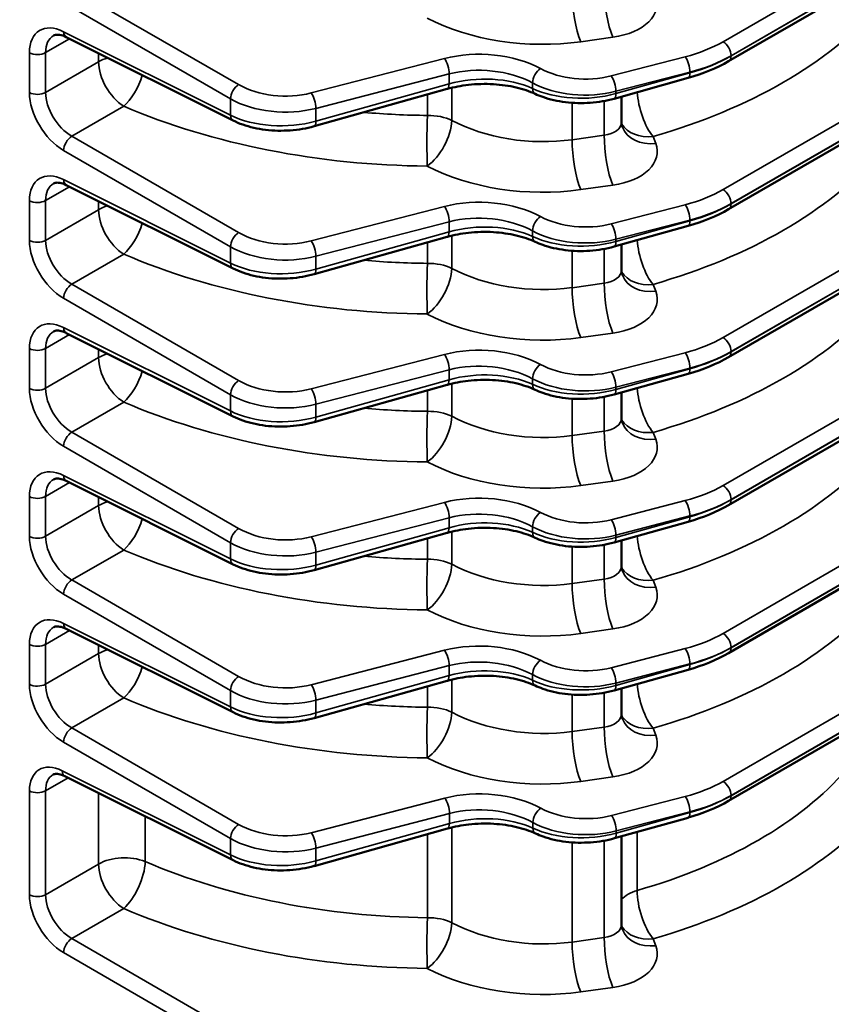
# Model space of a CAD drawing. Header units: inches. Extents: x 1 to 237, y 4 to 150.
# Tile 110 of 148: x 181.66 to 185.86, y 115.29 to 120.39. Entities that reach past the tile are written whole.
import ezdxf

# ---------------------------------------------------------------- set-up
doc = ezdxf.new("R2010")
doc.units = ezdxf.units.IN
doc.header["$LTSCALE"] = 7
doc.header["$MEASUREMENT"] = 0
doc.layers.add('Visible (ANSI)', color=7, linetype='Continuous', lineweight=50)
doc.layers.add('Visible Narrow (ANSI)', color=7, linetype='Continuous', lineweight=35)

msp = doc.modelspace()

# ---------------------------------------------------------------- linework, layer by layer
at = {"layer": 'Visible (ANSI)'}
for p, q in [((185.3312, 120.1737), (186.5343, 120.8683)), ((182.7663, 119.8669), (181.9023, 120.2985)), ((183.9606, 120.2059), (183.9606, 120.2059)), ((184.3114, 120.1578), (184.3114, 120.1578)), ((185.121, 120.0873), (184.738, 119.9801)), ((185.3312, 119.4082), (186.5343, 120.1029)), ((183.8748, 120.0304), (183.1849, 119.8373)), ((184.7764, 119.9908), (184.7764, 119.8593)), ((182.7663, 119.1015), (181.9023, 119.533)), ((183.9606, 119.4404), (183.9606, 119.4404)), ((184.3114, 119.3923), (184.3114, 119.3923)), ((185.121, 119.3219), (184.738, 119.2146)), ((185.3312, 118.6428), (186.5343, 119.3374)), ((183.8748, 119.265), (183.1849, 119.0718)), ((184.7764, 119.2254), (184.7764, 119.0939)), ((184.8787, 119.141), (184.8788, 119.141)), ((182.7663, 118.336), (181.9023, 118.7675)), ((183.9606, 118.675), (183.9606, 118.675)), ((184.3114, 118.6268), (184.3114, 118.6268)), ((185.121, 118.5564), (184.738, 118.4492)), ((185.3312, 117.8773), (186.5343, 118.5719)), ((183.8748, 118.4995), (183.1849, 118.3063)), ((184.7764, 118.4599), (184.7764, 118.3284)), ((182.7663, 117.5705), (181.9023, 118.0021)), ((183.9608, 117.9095), (183.9608, 117.9095)), ((184.3116, 117.8613), (184.3116, 117.8613)), ((185.121, 117.7909), (184.738, 117.6837)), ((185.3312, 117.1118), (186.5343, 117.8065)), ((183.8748, 117.734), (183.1849, 117.5409)), ((184.7764, 117.6945), (184.7764, 117.5629)), ((182.7663, 116.8051), (181.9023, 117.2366)), ((183.9606, 117.144), (183.9606, 117.144)), ((184.3114, 117.0959), (184.3114, 117.0959)), ((185.121, 117.0255), (184.738, 116.9182)), ((185.3312, 116.3464), (186.5343, 117.041)), ((183.8748, 116.9686), (183.1849, 116.7754)), ((184.7764, 116.929), (184.7764, 116.7975)), ((182.7663, 116.0396), (181.8952, 116.4747)), ((185.121, 116.26), (184.7399, 116.1533)), ((183.8766, 116.2036), (183.1849, 116.0099)), ((184.7764, 116.1635), (184.7764, 115.7082))]:
    msp.add_line(p, q, dxfattribs=at)
msp.add_arc((184.5688, 119.8743), 0.19, 309.4762, 309.4796, dxfattribs=at)
for centre, major_axis, ratio, start_param, end_param in [((185.1049, 120.1451), (0.0162, -0.0578), 0.338147, 0, 0.005752), ((183.8586, 120.0882), (0.0162, -0.0578), 0.338147, 0, 0.005754), ((184.9585, 119.9012), (-0.1774, -0.068), 0.778131, 6.282984, 6.283185), ((185.1049, 119.3797), (0.0162, -0.0578), 0.338147, 0, 0.005755), ((183.8586, 119.3227), (0.0162, -0.0578), 0.338147, 0, 0.005757), ((184.9585, 119.1357), (-0.1774, -0.068), 0.778131, 6.282988, 6.283185), ((185.1049, 118.6142), (0.0162, -0.0578), 0.338147, 0, 0.005758), ((183.8586, 118.5573), (0.0162, -0.0578), 0.338147, 0, 0.00576), ((184.9585, 118.3702), (-0.1774, -0.068), 0.778131, 6.282993, 6.283185), ((185.1049, 117.8487), (0.0162, -0.0578), 0.338147, 0, 0.005762), ((183.8586, 117.7918), (0.0162, -0.0578), 0.338147, 0, 0.005765), ((184.9585, 117.6048), (-0.1774, -0.068), 0.778131, 6.282999, 6.283185), ((185.1049, 117.0833), (0.0162, -0.0578), 0.338147, 0, 0.005768), ((183.8586, 117.0263), (0.0162, -0.0578), 0.338147, 0, 0.00577), ((184.9585, 116.8393), (-0.1774, -0.068), 0.778131, 6.283006, 6.283185), ((185.1049, 116.3178), (0.0162, -0.0578), 0.338147, 0, 0.005774), ((183.8604, 116.2614), (0.0162, -0.0578), 0.338147, 0, 0.005776), ((184.9585, 115.7501), (-0.1774, -0.068), 0.778131, 6.283019, 6.283185), ((181.2559, 112.2674), (1.6779, -2.9062), 0.57735, 6.25849, 9.449473)]:
    msp.add_ellipse(centre, major_axis=major_axis, ratio=ratio, start_param=start_param, end_param=end_param, dxfattribs=at)
for points, knots in [([(181.9017, 120.2988), (181.8892, 120.3049), (181.8773, 120.3087), (181.8583, 120.3119), (181.851, 120.3115), (181.8419, 120.3095), (181.8388, 120.3083), (181.836, 120.3066)], [0.0029377, 0.0029377, 0.0029377, 0.0029377, 0.1501321, 0.1501321, 0.2929199, 0.2929199, 0.3923362, 0.3923362, 0.3923362, 0.3923362]), ([(184.3295, 120.005), (184.3008, 120.0183), (184.2673, 120.0297), (184.1945, 120.0468), (184.1543, 120.0527), (184.0708, 120.0576), (184.0265, 120.0564), (183.9465, 120.0473), (183.9097, 120.0402), (183.8757, 120.0308)], [0, 0, 0, 0, 0.303986, 0.303986, 0.618322, 0.618322, 0.94778, 0.94778, 1.236731, 1.236731, 1.236731, 1.236731]), ([(184.7381, 119.9802), (184.6992, 119.9693), (184.657, 119.9622), (184.5722, 119.956), (184.5285, 119.9569), (184.4456, 119.967), (184.4054, 119.9762), (184.3554, 119.9937), (184.3422, 119.9991), (184.3295, 120.005)], [0, 0, 0, 0, 0.323485, 0.323485, 0.648899, 0.648899, 0.97247, 0.97247, 1.095002, 1.095002, 1.095002, 1.095002]), ([(183.185, 119.8374), (183.1461, 119.8265), (183.104, 119.8194), (183.0193, 119.8132), (182.9757, 119.8141), (182.8926, 119.8241), (182.8523, 119.8333), (182.7985, 119.8522), (182.7818, 119.8592), (182.7661, 119.8671)], [0, 0, 0, 0, 0.322848, 0.322848, 0.648074, 0.648074, 0.972643, 0.972643, 1.12824, 1.12824, 1.12824, 1.12824]), ([(181.9017, 119.5333), (181.8894, 119.5394), (181.8777, 119.5431), (181.8585, 119.5463), (181.8509, 119.546), (181.8417, 119.544), (181.8389, 119.5429), (181.8361, 119.5412)], [0.0029259, 0.0029259, 0.0029259, 0.0029259, 0.1483971, 0.1483971, 0.292897, 0.292897, 0.3917701, 0.3917701, 0.3917701, 0.3917701]), ([(184.3295, 119.2395), (184.3008, 119.2529), (184.2673, 119.2642), (184.1945, 119.2813), (184.1543, 119.2872), (184.0708, 119.2922), (184.0265, 119.2909), (183.9465, 119.2818), (183.9097, 119.2748), (183.8757, 119.2653)], [0, 0, 0, 0, 0.303992, 0.303992, 0.618333, 0.618333, 0.947788, 0.947788, 1.236734, 1.236734, 1.236734, 1.236734]), ([(184.7381, 119.2147), (184.6985, 119.2036), (184.6555, 119.1964), (184.5699, 119.1904), (184.5262, 119.1916), (184.444, 119.202), (184.4044, 119.2111), (184.355, 119.2285), (184.342, 119.2337), (184.3295, 119.2395)], [0, 0, 0, 0, 0.329206, 0.329206, 0.654977, 0.654977, 0.974423, 0.974423, 1.094974, 1.094974, 1.094974, 1.094974]), ([(183.185, 119.0719), (183.1461, 119.061), (183.104, 119.0539), (183.0193, 119.0477), (182.9756, 119.0486), (182.8926, 119.0586), (182.8523, 119.0678), (182.7985, 119.0868), (182.7818, 119.0938), (182.7661, 119.1016)], [0, 0, 0, 0, 0.322852, 0.322852, 0.64808, 0.64808, 0.972646, 0.972646, 1.128242, 1.128242, 1.128242, 1.128242]), ([(181.9017, 118.7678), (181.8894, 118.7739), (181.8777, 118.7776), (181.8585, 118.7808), (181.8509, 118.7805), (181.8417, 118.7785), (181.8389, 118.7774), (181.8361, 118.7758)], [0.0029069, 0.0029069, 0.0029069, 0.0029069, 0.1484028, 0.1484028, 0.2929041, 0.2929041, 0.391768, 0.391768, 0.391768, 0.391768]), ([(184.3295, 118.4741), (184.3001, 118.4877), (184.2658, 118.4993), (184.1916, 118.5166), (184.1507, 118.5223), (184.0677, 118.5265), (184.0245, 118.5251), (183.946, 118.5162), (183.9094, 118.5092), (183.8757, 118.4998)], [0, 0, 0, 0, 0.311056, 0.311056, 0.628908, 0.628908, 0.950224, 0.950224, 1.236747, 1.236747, 1.236747, 1.236747]), ([(184.7381, 118.4493), (184.6992, 118.4384), (184.657, 118.4313), (184.5722, 118.4251), (184.5285, 118.426), (184.4456, 118.436), (184.4054, 118.4452), (184.3554, 118.4628), (184.3422, 118.4682), (184.3295, 118.4741)], [0, 0, 0, 0, 0.323493, 0.323493, 0.648911, 0.648911, 0.972475, 0.972475, 1.095005, 1.095005, 1.095005, 1.095005]), ([(183.185, 118.3064), (183.1461, 118.2956), (183.104, 118.2885), (183.0193, 118.2823), (182.9756, 118.2831), (182.8926, 118.2931), (182.8523, 118.3024), (182.7985, 118.3213), (182.7818, 118.3283), (182.7661, 118.3362)], [0, 0, 0, 0, 0.322857, 0.322857, 0.648087, 0.648087, 0.97265, 0.97265, 1.128243, 1.128243, 1.128243, 1.128243]), ([(181.9017, 118.0024), (181.8894, 118.0084), (181.8777, 118.0122), (181.8585, 118.0154), (181.8509, 118.015), (181.8417, 118.013), (181.8389, 118.0119), (181.8361, 118.0103)], [0.0028837, 0.0028837, 0.0028837, 0.0028837, 0.1484095, 0.1484095, 0.2929125, 0.2929125, 0.3917655, 0.3917655, 0.3917655, 0.3917655]), ([(184.3295, 117.7086), (184.3008, 117.7219), (184.2673, 117.7333), (184.1945, 117.7504), (184.1543, 117.7563), (184.0708, 117.7612), (184.0264, 117.76), (183.9465, 117.7509), (183.9097, 117.7438), (183.8757, 117.7344)], [0, 0, 0, 0, 0.304007, 0.304007, 0.61836, 0.61836, 0.94781, 0.94781, 1.23674, 1.23674, 1.23674, 1.23674]), ([(184.7381, 117.6838), (184.6992, 117.6729), (184.657, 117.6658), (184.5722, 117.6596), (184.5285, 117.6605), (184.4456, 117.6706), (184.4054, 117.6798), (184.3554, 117.6973), (184.3422, 117.7027), (184.3295, 117.7086)], [0, 0, 0, 0, 0.323498, 0.323498, 0.648919, 0.648919, 0.972478, 0.972478, 1.095006, 1.095006, 1.095006, 1.095006]), ([(183.185, 117.541), (183.1461, 117.5301), (183.104, 117.523), (183.0193, 117.5168), (182.9756, 117.5177), (182.8926, 117.5277), (182.8523, 117.5369), (182.7985, 117.5558), (182.7818, 117.5629), (182.7661, 117.5707)], [0, 0, 0, 0, 0.322862, 0.322862, 0.648096, 0.648096, 0.972654, 0.972654, 1.128245, 1.128245, 1.128245, 1.128245]), ([(181.9017, 117.2369), (181.8894, 117.243), (181.8777, 117.2467), (181.8585, 117.2499), (181.8509, 117.2496), (181.8417, 117.2476), (181.8389, 117.2465), (181.8361, 117.2448)], [0.0028549, 0.0028549, 0.0028549, 0.0028549, 0.1484177, 0.1484177, 0.2929226, 0.2929226, 0.3917626, 0.3917626, 0.3917626, 0.3917626]), ([(184.3295, 116.9431), (184.3008, 116.9565), (184.2673, 116.9678), (184.1945, 116.985), (184.1543, 116.9908), (184.0708, 116.9958), (184.0264, 116.9945), (183.9465, 116.9854), (183.9097, 116.9784), (183.8757, 116.9689)], [0, 0, 0, 0, 0.304017, 0.304017, 0.618378, 0.618378, 0.947824, 0.947824, 1.236744, 1.236744, 1.236744, 1.236744]), ([(184.7381, 116.9183), (184.6985, 116.9073), (184.6555, 116.9), (184.5699, 116.894), (184.5262, 116.8952), (184.444, 116.9056), (184.4044, 116.9147), (184.355, 116.9321), (184.342, 116.9373), (184.3295, 116.9431)], [0, 0, 0, 0, 0.329229, 0.329229, 0.655009, 0.655009, 0.974437, 0.974437, 1.094978, 1.094978, 1.094978, 1.094978]), ([(183.185, 116.7755), (183.1461, 116.7646), (183.104, 116.7575), (183.0193, 116.7513), (182.9756, 116.7522), (182.8926, 116.7622), (182.8523, 116.7714), (182.7985, 116.7904), (182.7818, 116.7974), (182.7661, 116.8052)], [0, 0, 0, 0, 0.322868, 0.322868, 0.648106, 0.648106, 0.972658, 0.972658, 1.128247, 1.128247, 1.128247, 1.128247]), ([(181.8947, 116.475), (181.8831, 116.4806), (181.8721, 116.4841), (181.8543, 116.4872), (181.8474, 116.4868), (181.839, 116.4851), (181.8365, 116.4841), (181.834, 116.4827)], [0.0028275, 0.0028275, 0.0028275, 0.0028275, 0.1405426, 0.1405426, 0.2769789, 0.2769789, 0.3736252, 0.3736252, 0.3736252, 0.3736252]), ([(184.3314, 116.1782), (184.3027, 116.1915), (184.2691, 116.2029), (184.1964, 116.22), (184.1561, 116.2259), (184.0726, 116.2308), (184.0283, 116.2296), (183.9484, 116.2205), (183.9116, 116.2134), (183.8776, 116.204)], [0, 0, 0, 0, 0.304029, 0.304029, 0.618399, 0.618399, 0.947841, 0.947841, 1.236749, 1.236749, 1.236749, 1.236749]), ([(184.74, 116.1534), (184.701, 116.1425), (184.6588, 116.1354), (184.574, 116.1292), (184.5303, 116.1301), (184.4475, 116.1402), (184.4073, 116.1493), (184.3573, 116.1669), (184.344, 116.1723), (184.3314, 116.1782)], [0, 0, 0, 0, 0.32351, 0.32351, 0.64894, 0.64894, 0.972487, 0.972487, 1.09501, 1.09501, 1.09501, 1.09501]), ([(183.185, 116.01), (183.1454, 115.999), (183.1025, 115.9917), (183.0169, 115.9857), (182.9731, 115.9869), (182.8909, 115.9973), (182.8514, 116.0064), (182.7983, 116.025), (182.7817, 116.032), (182.7661, 116.0398)], [0, 0, 0, 0, 0.328909, 0.328909, 0.654818, 0.654818, 0.973733, 0.973733, 1.128229, 1.128229, 1.128229, 1.128229])]:
    msp.add_open_spline(points, degree=3, knots=knots, dxfattribs=at)
for points in [[(185.3313, 120.1738), (185.2703, 120.1386), (185.1986, 120.1092), (185.122, 120.0877)], [(184.7764, 119.8575), (184.7766, 119.8487), (184.7785, 119.8399), (184.7811, 119.8332)], [(185.3313, 119.4084), (185.2703, 119.3731), (185.1986, 119.3437), (185.122, 119.3222)], [(184.8788, 119.141), (184.8787, 119.141), (184.8787, 119.141), (184.8787, 119.141)], [(184.7764, 119.0921), (184.7766, 119.0833), (184.7785, 119.0745), (184.7811, 119.0677)], [(185.3313, 118.6429), (185.2703, 118.6077), (185.1986, 118.5783), (185.122, 118.5568)], [(184.7764, 118.3273), (184.7765, 118.3182), (184.7785, 118.3091), (184.7811, 118.3023)], [(185.3313, 117.8774), (185.2703, 117.8422), (185.1986, 117.8128), (185.122, 117.7913)], [(184.7764, 117.5619), (184.7765, 117.5527), (184.7785, 117.5436), (184.7811, 117.5368)], [(185.3313, 117.112), (185.2703, 117.0767), (185.1986, 117.0473), (185.122, 117.0258)], [(184.7764, 116.7957), (184.7766, 116.7869), (184.7785, 116.7781), (184.7811, 116.7713)], [(185.3313, 116.3465), (185.2703, 116.3113), (185.1986, 116.2819), (185.122, 116.2604)], [(184.7764, 115.7072), (184.7765, 115.698), (184.7785, 115.6889), (184.7811, 115.6821)]]:
    msp.add_open_spline(points, degree=3, dxfattribs=at)
at = {"layer": 'Visible Narrow (ANSI)'}
for p, q in [((186.5058, 120.9697), (185.3026, 120.2751)), ((185.3436, 120.2025), (186.5467, 120.8971)), ((186.5467, 120.8958), (185.3436, 120.2012)), ((182.7946, 120.0528), (181.9306, 120.5516)), ((181.8882, 120.4782), (182.7522, 119.9793)), ((184.7065, 120.3807), (184.7065, 120.3807)), ((181.7949, 120.2187), (181.9188, 120.2902)), ((182.7522, 119.8953), (181.8882, 120.3268)), ((184.5662, 120.275), (184.732, 120.2982)), ((181.7116, 120.2179), (181.7116, 120.0118)), ((181.7949, 120.0126), (181.7949, 120.2187)), ((182.0696, 120.2149), (182.0696, 120.1712)), ((183.8601, 120.188), (183.1702, 120.0096)), ((185.1063, 120.1969), (184.7233, 120.0979)), ((186.5058, 120.2043), (185.3026, 119.5096)), ((185.3436, 120.2012), (185.3436, 120.2025)), ((185.3436, 120.1995), (185.3436, 120.1995)), ((182.0696, 120.1712), (181.7949, 120.0126)), ((185.3436, 119.437), (186.5467, 120.1317)), ((186.5467, 120.1303), (185.3436, 119.4357)), ((183.1941, 119.9301), (183.884, 120.1085)), ((183.884, 120.1085), (183.884, 120.0568)), ((184.7472, 120.0184), (185.1302, 120.1174)), ((185.1302, 120.1137), (184.7472, 120.0065)), ((185.1302, 120.1174), (185.1302, 120.1137)), ((183.884, 120.0568), (183.1941, 119.8637)), ((183.8982, 119.8677), (183.8982, 120.0366)), ((184.3156, 120.062), (184.3156, 120.0331)), ((182.7522, 119.9793), (182.7522, 119.8953)), ((183.7715, 120.0015), (183.7715, 119.8935)), ((184.7464, 119.9945), (184.7465, 119.9945)), ((184.7472, 120.0065), (184.7472, 120.0184)), ((181.9306, 119.7862), (182.1993, 119.9413)), ((183.1941, 119.8637), (183.1941, 119.9301)), ((184.5217, 119.9587), (184.5217, 119.7678)), ((184.6875, 119.9685), (184.6875, 119.791)), ((182.7524, 119.8919), (182.7524, 119.8919)), ((183.1933, 119.8517), (183.1933, 119.8517)), ((182.7946, 119.2873), (181.9306, 119.7862)), ((184.6875, 119.791), (184.5217, 119.7678)), ((184.9274, 119.8014), (184.9274, 119.8014)), ((184.9538, 119.7488), (184.94, 119.7847)), ((181.8882, 119.7127), (182.7522, 119.2139)), ((184.7053, 119.6206), (184.7053, 119.6206)), ((181.7949, 119.4533), (181.9188, 119.5248)), ((182.7522, 119.1298), (181.8882, 119.5614)), ((184.5662, 119.5095), (184.732, 119.5327)), ((181.7116, 119.4524), (181.7116, 119.2463)), ((181.7949, 119.2472), (181.7949, 119.4533)), ((182.0696, 119.4494), (182.0696, 119.4058)), ((183.8601, 119.4225), (183.1702, 119.2442)), ((185.1063, 119.4314), (184.7233, 119.3325)), ((186.5058, 119.4388), (185.3026, 118.7442)), ((185.3436, 119.4357), (185.3436, 119.437)), ((185.3436, 119.434), (185.3436, 119.434)), ((182.0696, 119.4058), (181.7949, 119.2472)), ((185.3436, 118.6716), (186.5467, 119.3662)), ((186.5467, 119.3649), (185.3436, 118.6702)), ((183.1941, 119.1647), (183.884, 119.343)), ((183.884, 119.343), (183.884, 119.2913)), ((184.7472, 119.253), (185.1302, 119.3519)), ((185.1302, 119.3483), (184.7472, 119.241)), ((185.1302, 119.3519), (185.1302, 119.3483)), ((183.884, 119.2913), (183.1941, 119.0982)), ((183.8982, 119.1023), (183.8982, 119.2711)), ((184.3156, 119.2965), (184.3156, 119.2677)), ((182.7522, 119.2139), (182.7522, 119.1298)), ((183.7715, 119.2361), (183.7715, 119.1281)), ((184.7464, 119.2291), (184.7465, 119.2291)), ((184.7472, 119.241), (184.7472, 119.253)), ((181.9306, 119.0207), (182.1993, 119.1759)), ((183.1941, 119.0982), (183.1941, 119.1647)), ((184.5217, 119.1932), (184.5217, 119.0023)), ((184.6875, 119.203), (184.6875, 119.0255)), ((182.7524, 119.1264), (182.7524, 119.1264)), ((183.1933, 119.0862), (183.1933, 119.0862)), ((182.7946, 118.5218), (181.9306, 119.0207)), ((184.6875, 119.0255), (184.5217, 119.0023)), ((184.9538, 118.9834), (184.94, 119.0192)), ((181.8882, 118.9473), (182.7522, 118.4484)), ((181.7949, 118.6878), (181.9188, 118.7593)), ((182.7522, 118.3644), (181.8882, 118.7959)), ((184.5662, 118.744), (184.732, 118.7672)), ((181.7116, 118.6869), (181.7116, 118.4808)), ((181.7949, 118.4817), (181.7949, 118.6878)), ((182.0696, 118.6839), (182.0696, 118.6403)), ((183.8601, 118.657), (183.1702, 118.4787)), ((185.1063, 118.666), (184.7233, 118.567)), ((186.5058, 118.6733), (185.3026, 117.9787)), ((185.3436, 118.6702), (185.3436, 118.6716)), ((185.3436, 118.6685), (185.3436, 118.6685)), ((182.0696, 118.6403), (181.7949, 118.4817)), ((185.3436, 117.9061), (186.5467, 118.6007)), ((183.1941, 118.3992), (183.884, 118.5775)), ((183.884, 118.5775), (183.884, 118.5259)), ((184.7472, 118.4875), (185.1302, 118.5865)), ((185.1302, 118.5828), (184.7472, 118.4756)), ((185.1302, 118.5865), (185.1302, 118.5828)), ((186.5467, 118.5994), (185.3436, 117.9048)), ((183.884, 118.5259), (183.1941, 118.3327)), ((183.8982, 118.3368), (183.8982, 118.5056)), ((184.3156, 118.531), (184.3156, 118.5022)), ((182.7522, 118.4484), (182.7522, 118.3644)), ((183.7715, 118.4706), (183.7715, 118.3626)), ((184.7464, 118.4636), (184.7465, 118.4636)), ((184.7472, 118.4756), (184.7472, 118.4875)), ((181.9306, 118.2552), (182.1993, 118.4104)), ((183.1941, 118.3327), (183.1941, 118.3992)), ((184.5217, 118.4278), (184.5217, 118.2369)), ((184.6875, 118.4375), (184.6875, 118.2601)), ((182.7524, 118.3609), (182.7524, 118.3609)), ((183.1933, 118.3208), (183.1933, 118.3208)), ((182.7946, 117.7564), (181.9306, 118.2552)), ((184.6875, 118.2601), (184.5217, 118.2369)), ((184.9538, 118.2179), (184.94, 118.2537)), ((181.8882, 118.1818), (182.7522, 117.6829)), ((181.7949, 117.9223), (181.9188, 117.9938)), ((182.7522, 117.5989), (181.8882, 118.0304)), ((184.5662, 117.9786), (184.732, 118.0018)), ((181.7116, 117.9215), (181.7116, 117.7154)), ((181.7949, 117.7162), (181.7949, 117.9223)), ((182.0696, 117.9185), (182.0696, 117.8748)), ((183.8601, 117.8916), (183.1702, 117.7133)), ((185.1063, 117.9005), (184.7233, 117.8015)), ((186.5058, 117.9079), (185.3026, 117.2132)), ((185.3436, 117.9048), (185.3436, 117.9061)), ((185.3436, 117.9031), (185.3436, 117.9031)), ((182.0696, 117.8748), (181.7949, 117.7162)), ((183.1941, 117.6338), (183.884, 117.8121)), ((183.884, 117.8121), (183.884, 117.7604)), ((184.7472, 117.722), (185.1302, 117.821)), ((185.1302, 117.8173), (184.7472, 117.7101)), ((185.1302, 117.821), (185.1302, 117.8173)), ((185.3436, 117.1406), (186.5467, 117.8353)), ((186.5467, 117.8339), (185.3436, 117.1393)), ((183.884, 117.7604), (183.1941, 117.5673)), ((183.8982, 117.5713), (183.8982, 117.7402)), ((184.3156, 117.7656), (184.3156, 117.7367)), ((182.7522, 117.6829), (182.7522, 117.5989)), ((183.7715, 117.7051), (183.7715, 117.5972)), ((184.7464, 117.6981), (184.7465, 117.6981)), ((184.7472, 117.7101), (184.7472, 117.722)), ((181.9306, 117.4898), (182.1993, 117.6449)), ((183.1941, 117.5673), (183.1941, 117.6338)), ((184.5217, 117.6623), (184.5217, 117.4714)), ((184.6875, 117.6721), (184.6875, 117.4946)), ((182.7524, 117.5955), (182.7524, 117.5955)), ((183.1933, 117.5553), (183.1933, 117.5553)), ((182.7946, 116.9909), (181.9306, 117.4898)), ((184.6875, 117.4946), (184.5217, 117.4714)), ((184.9538, 117.4524), (184.94, 117.4883)), ((181.8882, 117.4163), (182.7522, 116.9175)), ((181.7949, 117.1569), (181.9188, 117.2284)), ((182.7522, 116.8334), (181.8882, 117.265)), ((184.5662, 117.2131), (184.732, 117.2363)), ((181.7116, 117.156), (181.7116, 116.9499)), ((181.7949, 116.9508), (181.7949, 117.1569)), ((182.0696, 117.153), (182.0696, 117.1094)), ((183.8601, 117.1261), (183.1702, 116.9478)), ((185.1063, 117.1351), (184.7233, 117.0361)), ((186.5058, 117.1424), (185.3026, 116.4478)), ((185.3436, 117.1393), (185.3436, 117.1406)), ((185.3436, 117.1376), (185.3436, 117.1376)), ((182.0696, 117.1094), (181.7949, 116.9508)), ((183.1941, 116.8683), (183.884, 117.0466)), ((183.884, 117.0466), (183.884, 116.995)), ((184.7472, 116.9566), (185.1302, 117.0556)), ((185.1302, 117.0519), (184.7472, 116.9446)), ((185.1302, 117.0556), (185.1302, 117.0519)), ((185.3436, 116.3752), (186.5467, 117.0698)), ((186.5467, 117.0685), (185.3436, 116.3738)), ((183.884, 116.995), (183.1941, 116.8018)), ((183.8982, 116.8059), (183.8982, 116.9747)), ((184.3156, 117.0001), (184.3156, 116.9713)), ((183.7715, 116.9397), (183.7715, 116.8317)), ((184.7464, 116.9327), (184.7465, 116.9327)), ((184.7472, 116.9446), (184.7472, 116.9566)), ((181.9306, 116.7243), (182.1993, 116.8795)), ((182.7522, 116.9175), (182.7522, 116.8334)), ((183.1941, 116.8018), (183.1941, 116.8683)), ((184.5217, 116.8969), (184.5217, 116.7059)), ((184.6875, 116.9066), (184.6875, 116.7291)), ((182.7524, 116.83), (182.7524, 116.83)), ((183.1933, 116.7898), (183.1933, 116.7898)), ((182.7946, 116.2254), (181.9306, 116.7243)), ((184.6875, 116.7291), (184.5217, 116.7059)), ((184.9538, 116.687), (184.94, 116.7228)), ((181.8882, 116.6509), (182.7522, 116.152)), ((181.7949, 116.3993), (181.9115, 116.4666)), ((182.7522, 116.068), (181.8811, 116.503)), ((184.5662, 116.4476), (184.732, 116.4709)), ((181.7116, 116.3984), (181.7116, 115.8607)), ((181.7949, 115.8615), (181.7949, 116.3993)), ((182.0696, 116.3876), (182.0696, 116.0201)), ((183.8619, 116.3611), (183.1702, 116.1823)), ((185.1063, 116.3696), (184.7252, 116.2711)), ((185.3436, 116.3738), (185.3436, 116.3752)), ((185.3436, 116.3721), (185.3436, 116.3721)), ((182.3109, 116.0332), (182.3109, 116.2671)), ((183.1941, 116.1028), (183.8858, 116.2816)), ((183.8858, 116.2816), (183.8858, 116.23)), ((184.7491, 116.1916), (185.1302, 116.2901)), ((185.1302, 116.2864), (184.7491, 116.1797)), ((185.1302, 116.2901), (185.1302, 116.2864)), ((183.8858, 116.23), (183.1941, 116.0363)), ((183.8982, 115.7166), (183.8982, 116.2093)), ((184.3174, 116.2063), (184.3174, 116.2351)), ((183.7715, 116.1742), (183.7715, 115.7424)), ((184.7483, 116.1677), (184.7483, 116.1677)), ((184.7491, 116.1797), (184.7491, 116.1916)), ((184.858, 115.8835), (184.858, 116.1864)), ((182.7522, 116.152), (182.7522, 116.068)), ((184.5217, 116.132), (184.5217, 115.6167)), ((184.6875, 116.1413), (184.6875, 115.6399)), ((182.7524, 116.0646), (182.7524, 116.0646)), ((183.1941, 116.0363), (183.1941, 116.1028)), ((182.0696, 116.0201), (181.7949, 115.8615)), ((183.1933, 116.0244), (183.1933, 116.0244)), ((181.9306, 115.6351), (182.1993, 115.7902)), ((183.2179, 115.7843), (183.2179, 115.7843)), ((183.5407, 114.7054), (181.9306, 115.6351)), ((184.1315, 115.6326), (184.1315, 115.6326)), ((184.6875, 115.6399), (184.5217, 115.6167)), ((184.9538, 115.5977), (184.94, 115.6336)), ((181.8882, 115.5616), (183.4983, 114.632)), ((184.5662, 115.3584), (184.732, 115.3816))]:
    msp.add_line(p, q, dxfattribs=at)
for centre, major_axis, ratio, start_param, end_param in [((184.7366, 120.4505), (0.0263, -0.1882), 0.221372, 4.0836, 5.624168), ((184.5708, 120.4273), (0.0263, -0.1882), 0.221372, 4.0836, 5.624168), ((184.6517, 120.4787), (0.3099, -0.0097), 0.597134, 4.992904, 6.528793), ((183.7126, 121.2397), (2.6895, -0.0843), 0.597134, 5.20492, 5.828085), ((184.3384, 120.7875), (0.8798, -0.0276), 0.597134, 4.030308, 4.992904), ((181.8945, 120.1194), (0.1318, -0.2126), 0.597134, 2.372386, 3.908276), ((181.9355, 120.1447), (-0.1018, 0.1605), 0.603211, 6.259256, 7.043418), ((181.9291, 120.3522), (-0.0268, -0.0537), 0.576647, 5.463532, 6.283185), ((184.0545, 119.9349), (-0.4599, 0.0144), 0.597134, 4.014987, 5.167437), ((184.8147, 120.5764), (-0.6899, 0.0216), 0.597134, 2.025844, 2.37491), ((185.3012, 120.227), (-0.03, 0.052), 0.57735, 3.926991, 5.462881), ((181.7525, 120.2432), (0.06, 0), 0.57735, 3.961897, 5.497787), ((183.7173, 119.273), (-2.4995, 0.0845), 0.598605, 5.65982, 5.65983), ((182.204, 120.0937), (-0.19, 0), 0.57735, 5.18759, 5.497787), ((183.8586, 120.1399), (-0.015, 0.0581), 0.351937, 4.053341, 5.591336), ((185.1049, 120.1488), (-0.015, 0.0581), 0.351937, 4.053341, 5.591336), ((184.8133, 120.5283), (0.7499, -0.0216), 0.595581, 5.165845, 5.51491), ((184.8133, 120.4877), (-0.7499, -0.0202), 0.558522, 1.99207, 2.341136), ((185.3012, 120.2257), (0.03, -0.052), 0.57735, 0.006125, 0.785398), ((182.204, 120.0937), (-0.095, 0.1645), 0.57735, 0.785398, 2.321288), ((184.053, 119.8868), (0.3999, -0.0145), 0.600032, 0.876425, 2.028875), ((184.355, 120.0881), (0.0285, 0.0528), 0.515572, 0.771085, 2.339465), ((184.5797, 120.2849), (-0.3399, 0.0107), 0.597134, 0.873394, 2.025844), ((182.204, 120.0937), (-0.0746, -0.1748), 0.439272, 0.72711, 1.802576), ((184.053, 119.8598), (-0.3999, -0.0134), 0.553735, 3.977751, 5.130201), ((184.7219, 120.0498), (-0.015, 0.0581), 0.351937, 4.053341, 5.591336), ((185.1049, 120.1451), (0.0162, -0.0578), 0.338147, 0.005752, 0.904824), ((182.7931, 120.0047), (0.03, 0.052), 0.536374, 0.786007, 2.355586), ((183.0265, 120.1967), (-0.3399, 0.0107), 0.597134, 0.83902, 2.025844), ((183.8586, 120.0882), (0.0162, -0.0578), 0.338147, 0.005754, 0.904824), ((184.5782, 120.2368), (0.4, -0.0106), 0.594218, 4.012015, 5.164465), ((184.355, 120.0593), (-0.0253, -0.0544), 0.555774, 5.44878, 6.276369), ((184.5782, 120.2067), (-0.4, -0.01), 0.559973, 0.840697, 1.993147), ((181.7525, 120.0371), (0.06, 0), 0.57735, 3.961897, 5.497787), ((181.8945, 119.9133), (0.1318, -0.2126), 0.597134, 3.908276, 5.444165), ((181.9355, 119.9386), (-0.1018, 0.1605), 0.603211, 0.760232, 2.296122), ((183.025, 120.1486), (0.4, -0.0106), 0.594218, 3.977642, 5.164465), ((183.1687, 119.9615), (-0.015, 0.0581), 0.351937, 4.053341, 5.591336), ((184.7219, 120.0379), (0.0162, -0.0578), 0.338147, 0.00575, 0.904824), ((184.9447, 119.937), (-0.19, 0), 0.57735, 5.758812, 5.800726), ((184.9447, 119.937), (0.0523, -0.1827), 0.378714, 4.172975, 5.581891), ((183.7126, 121.2397), (2.6895, -0.0843), 0.597134, 4.133613, 4.752788), ((182.7931, 119.9206), (-0.0268, -0.0537), 0.576647, 5.463532, 6.276452), ((183.025, 120.0638), (-0.4, -0.01), 0.559973, 0.806323, 1.993147), ((183.7173, 121.392), (-2.4995, 0.0845), 0.598605, 1.480902, 1.612723), ((183.7756, 119.7839), (0.0014, 0.19), 0.031638, 0.955692, 2.501279), ((183.7756, 119.7839), (-0.19, 0), 0.57735, 4.011593, 4.734073), ((183.1687, 119.895), (0.0162, -0.0578), 0.338147, 0.005749, 0.904824), ((183.7756, 119.7839), (-0.0882, -0.1683), 0.506103, 0.764764, 2.332611), ((184.3431, 120.1743), (-0.6898, 0.0279), 0.602438, 0.894326, 1.856921), ((184.6564, 119.8656), (-0.1198, 0.0103), 0.626627, 1.886438, 3.195435), ((184.9447, 119.937), (-0.1774, -0.068), 0.778131, 0.147377, 1.255541), ((184.9585, 119.9012), (-0.1774, -0.068), 0.778131, 0, 1.255541), ((184.9004, 119.7701), (-0.1198, 0.0099), 0.62514, 4.746605, 4.746933), ((181.9291, 119.7381), (0.03, 0.052), 0.536374, 0.786007, 2.355586), ((184.7366, 119.685), (0.0263, -0.1882), 0.221372, 4.0836, 5.624168), ((184.5708, 119.6618), (0.0263, -0.1882), 0.221372, 4.0836, 5.624168), ((184.6517, 119.7132), (0.3099, -0.0097), 0.597134, 4.992904, 6.528793), ((183.7126, 120.4742), (2.6895, -0.0843), 0.597134, 5.20492, 5.828085), ((184.3384, 120.022), (0.8798, -0.0276), 0.597134, 4.030308, 4.992904), ((181.8945, 119.3539), (0.1318, -0.2126), 0.597134, 2.372386, 3.908276), ((181.9355, 119.3792), (-0.1018, 0.1605), 0.603211, 6.258068, 7.043418), ((181.9291, 119.5867), (-0.0268, -0.0537), 0.576647, 5.463532, 6.283185), ((184.8147, 119.811), (-0.6899, 0.0216), 0.597134, 2.025844, 2.37491), ((185.3012, 119.4615), (-0.03, 0.052), 0.57735, 3.926991, 5.462881), ((181.7525, 119.4777), (0.06, 0), 0.57735, 3.961897, 5.497787), ((183.7173, 118.5076), (-2.4995, 0.0845), 0.598605, 5.65982, 5.65983), ((182.204, 119.3282), (-0.19, 0), 0.57735, 5.18759, 5.497787), ((184.0545, 119.1695), (-0.4599, 0.0144), 0.597134, 4.014987, 5.167437), ((183.8586, 119.3744), (-0.015, 0.0581), 0.351937, 4.053341, 5.591336), ((185.1049, 119.3833), (-0.015, 0.0581), 0.351937, 4.053341, 5.591336), ((184.8133, 119.7629), (0.7499, -0.0216), 0.595581, 5.165845, 5.51491), ((184.8133, 119.7222), (-0.7499, -0.0202), 0.558522, 1.99207, 2.341136), ((185.3012, 119.4602), (0.03, -0.052), 0.57735, 0.006126, 0.785398), ((182.204, 119.3282), (-0.095, 0.1645), 0.57735, 0.785398, 2.321288), ((184.053, 119.1214), (0.3999, -0.0145), 0.600032, 0.876425, 2.028875), ((184.355, 119.3226), (0.0285, 0.0528), 0.515572, 0.771085, 2.339465), ((184.5797, 119.5195), (-0.3399, 0.0107), 0.597134, 0.873394, 2.025844), ((182.204, 119.3282), (-0.0746, -0.1748), 0.439272, 0.72711, 1.802576), ((184.053, 119.0944), (-0.3999, -0.0134), 0.553735, 3.977751, 5.130201), ((184.7219, 119.2844), (-0.015, 0.0581), 0.351937, 4.053341, 5.591336), ((185.1049, 119.3797), (0.0162, -0.0578), 0.338147, 0.005755, 0.904824), ((182.7931, 119.2392), (0.03, 0.052), 0.536374, 0.786007, 2.355586), ((183.0265, 119.4312), (-0.3399, 0.0107), 0.597134, 0.83902, 2.025844), ((183.8586, 119.3227), (0.0162, -0.0578), 0.338147, 0.005757, 0.904824), ((184.5782, 119.4714), (0.4, -0.0106), 0.594218, 4.012015, 5.164465), ((184.355, 119.2938), (-0.0253, -0.0544), 0.555774, 5.44878, 6.276367), ((184.5782, 119.4412), (-0.4, -0.01), 0.559973, 0.840697, 1.993147), ((181.7525, 119.2716), (0.06, 0), 0.57735, 3.961897, 5.497787), ((181.8945, 119.1478), (0.1318, -0.2126), 0.597134, 3.908276, 5.444165), ((181.9355, 119.1731), (-0.1018, 0.1605), 0.603211, 0.760232, 2.296122), ((183.025, 119.3831), (0.4, -0.0106), 0.594218, 3.977642, 5.164465), ((183.1687, 119.1961), (-0.015, 0.0581), 0.351937, 4.053341, 5.591336), ((184.7219, 119.2724), (0.0162, -0.0578), 0.338147, 0.005753, 0.904824), ((184.9447, 119.1715), (-0.19, 0), 0.57735, 5.758812, 5.800726), ((184.9447, 119.1715), (0.0523, -0.1827), 0.378714, 4.172975, 5.581891), ((183.7126, 120.4742), (2.6895, -0.0843), 0.597134, 4.133613, 4.752788), ((182.7931, 119.1552), (-0.0268, -0.0537), 0.576647, 5.463532, 6.276451), ((183.025, 119.2984), (-0.4, -0.01), 0.559973, 0.806323, 1.993147), ((183.7173, 120.6265), (-2.4995, 0.0845), 0.598605, 1.480902, 1.612723), ((183.7756, 119.0184), (0.0014, 0.19), 0.031638, 0.955692, 2.501279), ((183.7756, 119.0184), (-0.19, 0), 0.57735, 4.011593, 4.734073), ((183.1687, 119.1296), (0.0162, -0.0578), 0.338147, 0.005752, 0.904824), ((183.7756, 119.0184), (-0.0882, -0.1683), 0.506103, 0.764764, 2.332611), ((184.3431, 119.4089), (-0.6898, 0.0279), 0.602438, 0.894326, 1.856921), ((184.6564, 119.1001), (-0.1198, 0.0103), 0.626627, 1.886438, 3.195435), ((184.9447, 119.1715), (-0.1774, -0.068), 0.778131, 0.147377, 1.255541), ((184.9585, 119.1357), (-0.1774, -0.068), 0.778131, 0, 1.255541), ((181.9291, 118.9726), (0.03, 0.052), 0.536374, 0.786007, 2.355586), ((184.7366, 118.9196), (0.0263, -0.1882), 0.221372, 4.0836, 5.624168), ((184.5708, 118.8964), (0.0263, -0.1882), 0.221372, 4.0836, 5.624168), ((184.6517, 118.9478), (0.3099, -0.0097), 0.597134, 4.992904, 6.528793), ((183.7126, 119.7087), (2.6895, -0.0843), 0.597134, 5.20492, 5.828085), ((184.3384, 119.2565), (0.8798, -0.0276), 0.597134, 4.030308, 4.992904), ((181.8945, 118.5884), (0.1318, -0.2126), 0.597134, 2.372386, 3.908276), ((181.9355, 118.6138), (-0.1018, 0.1605), 0.603211, 6.258061, 7.043418), ((181.9291, 118.8212), (-0.0268, -0.0537), 0.576647, 5.463532, 6.283185), ((184.8147, 119.0455), (-0.6899, 0.0216), 0.597134, 2.025844, 2.37491), ((185.3012, 118.696), (-0.03, 0.052), 0.57735, 3.926991, 5.462881), ((181.7525, 118.7123), (0.06, 0), 0.57735, 3.961897, 5.497787), ((182.204, 118.5627), (-0.19, 0), 0.57735, 5.18759, 5.497787), ((184.0545, 118.404), (-0.4599, 0.0144), 0.597134, 4.014987, 5.167437), ((183.8586, 118.6089), (-0.015, 0.0581), 0.351937, 4.053341, 5.591336), ((185.1049, 118.6179), (-0.015, 0.0581), 0.351937, 4.053341, 5.591336), ((184.8133, 118.9974), (0.7499, -0.0216), 0.595581, 5.165845, 5.51491), ((184.8133, 118.9567), (-0.7499, -0.0202), 0.558522, 1.99207, 2.341136), ((185.3012, 118.6947), (0.03, -0.052), 0.57735, 0.006127, 0.785398), ((182.204, 118.5627), (-0.095, 0.1645), 0.57735, 0.785398, 2.321288), ((184.053, 118.3559), (0.3999, -0.0145), 0.600032, 0.876425, 2.028875), ((184.355, 118.5572), (0.0285, 0.0528), 0.515572, 0.771085, 2.339465), ((184.5797, 118.754), (-0.3399, 0.0107), 0.597134, 0.873394, 2.025844), ((182.204, 118.5627), (-0.0746, -0.1748), 0.439272, 0.72711, 1.802576), ((184.053, 118.3289), (-0.3999, -0.0134), 0.553735, 3.977751, 5.130201), ((184.7219, 118.5189), (-0.015, 0.0581), 0.351937, 4.053341, 5.591336), ((185.1049, 118.6142), (0.0162, -0.0578), 0.338147, 0.005758, 0.904824), ((182.7931, 118.4737), (0.03, 0.052), 0.536374, 0.786007, 2.355586), ((183.0265, 118.6657), (-0.3399, 0.0107), 0.597134, 0.83902, 2.025844), ((183.8586, 118.5573), (0.0162, -0.0578), 0.338147, 0.00576, 0.904824), ((184.5782, 118.7059), (0.4, -0.0106), 0.594218, 4.012015, 5.164465), ((184.355, 118.5283), (-0.0253, -0.0544), 0.555774, 5.44878, 6.276365), ((184.5782, 118.6758), (-0.4, -0.01), 0.559973, 0.840697, 1.993147), ((181.7525, 118.5062), (0.06, 0), 0.57735, 3.961897, 5.497787), ((181.8945, 118.3823), (0.1318, -0.2126), 0.597134, 3.908276, 5.444165), ((181.9355, 118.4077), (-0.1018, 0.1605), 0.603211, 0.760232, 2.296122), ((183.025, 118.6176), (0.4, -0.0106), 0.594218, 3.977642, 5.164465), ((183.1687, 118.4306), (-0.015, 0.0581), 0.351937, 4.053341, 5.591336), ((184.7219, 118.507), (0.0162, -0.0578), 0.338147, 0.005756, 0.904824), ((184.9447, 118.4061), (-0.19, 0), 0.57735, 5.758812, 5.800726), ((184.9447, 118.4061), (0.0523, -0.1827), 0.378714, 4.172975, 5.581891), ((183.7126, 119.7087), (2.6895, -0.0843), 0.597134, 4.133613, 4.752788), ((182.7931, 118.3897), (-0.0268, -0.0537), 0.576647, 5.463532, 6.276449), ((183.025, 118.5329), (-0.4, -0.01), 0.559973, 0.806323, 1.993147), ((183.7173, 119.8611), (-2.4995, 0.0845), 0.598605, 1.480902, 1.612723), ((183.7756, 118.2529), (0.0014, 0.19), 0.031638, 0.955692, 2.501279), ((183.7756, 118.2529), (-0.19, 0), 0.57735, 4.011593, 4.734073), ((183.1687, 118.3641), (0.0162, -0.0578), 0.338147, 0.005755, 0.904824), ((183.7756, 118.2529), (-0.0882, -0.1683), 0.506103, 0.764764, 2.332611), ((184.3431, 118.6434), (-0.6898, 0.0279), 0.602438, 0.894326, 1.856921), ((184.6564, 118.3346), (-0.1198, 0.0103), 0.626627, 1.886438, 3.195435), ((184.9447, 118.4061), (-0.1774, -0.068), 0.778131, 0.147729, 1.255541), ((184.9585, 118.3702), (-0.1774, -0.068), 0.778131, 0, 1.255541), ((181.9291, 118.2071), (0.03, 0.052), 0.536374, 0.786007, 2.355586), ((184.7366, 118.1541), (0.0263, -0.1882), 0.221372, 4.0836, 5.624168), ((184.5708, 118.1309), (0.0263, -0.1882), 0.221372, 4.0836, 5.624168), ((184.6517, 118.1823), (0.3099, -0.0097), 0.597134, 4.992904, 6.528793), ((183.7126, 118.9433), (2.6895, -0.0843), 0.597134, 5.20492, 5.828085), ((184.3384, 118.4911), (0.8798, -0.0276), 0.597134, 4.030308, 4.992904), ((181.8945, 117.823), (0.1318, -0.2126), 0.597134, 2.372386, 3.908276), ((181.9355, 117.8483), (-0.1018, 0.1605), 0.603211, 6.258053, 7.043418), ((181.9291, 118.0558), (-0.0268, -0.0537), 0.576647, 5.463532, 6.283185), ((184.8147, 118.2801), (-0.6899, 0.0216), 0.597134, 2.025844, 2.37491), ((185.3012, 117.9306), (-0.03, 0.052), 0.57735, 3.926991, 5.462881), ((181.7525, 117.9468), (0.06, 0), 0.57735, 3.961897, 5.497787), ((182.204, 117.7973), (-0.19, 0), 0.57735, 5.18759, 5.497787), ((184.0545, 117.6385), (-0.4599, 0.0144), 0.597134, 4.014987, 5.167437), ((183.8586, 117.8435), (-0.015, 0.0581), 0.351937, 4.053341, 5.591336), ((185.1049, 117.8524), (-0.015, 0.0581), 0.351937, 4.053341, 5.591336), ((184.8133, 118.2319), (0.7499, -0.0216), 0.595581, 5.165845, 5.51491), ((184.8133, 118.1913), (-0.7499, -0.0202), 0.558522, 1.99207, 2.341136), ((185.3012, 117.9293), (0.03, -0.052), 0.57735, 0.006129, 0.785398), ((182.204, 117.7973), (-0.095, 0.1645), 0.57735, 0.785398, 2.321288), ((184.053, 117.5904), (0.3999, -0.0145), 0.600032, 0.876425, 2.028875), ((184.355, 117.7917), (0.0285, 0.0528), 0.515572, 0.771085, 2.339465), ((184.5797, 117.9885), (-0.3399, 0.0107), 0.597134, 0.873394, 2.025844), ((182.204, 117.7973), (-0.0746, -0.1748), 0.439272, 0.72711, 1.802576), ((184.053, 117.5634), (-0.3999, -0.0134), 0.553735, 3.977751, 5.130201), ((184.7219, 117.7534), (-0.015, 0.0581), 0.351937, 4.053341, 5.591336), ((185.1049, 117.8487), (0.0162, -0.0578), 0.338147, 0.005762, 0.904824), ((182.7931, 117.7083), (0.03, 0.052), 0.536374, 0.786007, 2.355586), ((183.0265, 117.9003), (-0.3399, 0.0107), 0.597134, 0.83902, 2.025844), ((183.8586, 117.7918), (0.0162, -0.0578), 0.338147, 0.005765, 0.904824), ((184.5782, 117.9404), (0.4, -0.0106), 0.594218, 4.012015, 5.164465), ((184.355, 117.7629), (-0.0253, -0.0544), 0.555774, 5.44878, 6.276363), ((184.5782, 117.9103), (-0.4, -0.01), 0.559973, 0.840697, 1.993147), ((181.7525, 117.7407), (0.06, 0), 0.57735, 3.961897, 5.497787), ((181.8945, 117.6169), (0.1318, -0.2126), 0.597134, 3.908276, 5.444165), ((181.9355, 117.6422), (-0.1018, 0.1605), 0.603211, 0.760232, 2.296122), ((183.025, 117.8522), (0.4, -0.0106), 0.594218, 3.977642, 5.164465), ((183.1687, 117.6651), (-0.015, 0.0581), 0.351937, 4.053341, 5.591336), ((184.7219, 117.7415), (0.0162, -0.0578), 0.338147, 0.00576, 0.904824), ((184.9447, 117.6406), (-0.19, 0), 0.57735, 5.758812, 5.800726), ((184.9447, 117.6406), (0.0523, -0.1827), 0.378714, 4.172975, 5.581891), ((183.7126, 118.9433), (2.6895, -0.0843), 0.597134, 4.133613, 4.752788), ((182.7931, 117.6242), (-0.0268, -0.0537), 0.576647, 5.463532, 6.276448), ((183.025, 117.7675), (-0.4, -0.01), 0.559973, 0.806323, 1.993147), ((183.7173, 119.0956), (-2.4995, 0.0845), 0.598605, 1.480902, 1.612723), ((183.7756, 117.4875), (0.0014, 0.19), 0.031638, 0.955692, 2.501279), ((183.7756, 117.4875), (-0.19, 0), 0.57735, 4.011593, 4.734073), ((183.1687, 117.5987), (0.0162, -0.0578), 0.338147, 0.005759, 0.904824), ((183.7756, 117.4875), (-0.0882, -0.1683), 0.506103, 0.764764, 2.332611), ((184.3431, 117.8779), (-0.6898, 0.0279), 0.602438, 0.894326, 1.856921), ((184.6564, 117.5692), (-0.1198, 0.0103), 0.626627, 1.886438, 3.195435), ((184.9447, 117.6406), (-0.1774, -0.068), 0.778131, 0.147729, 1.255541), ((184.9585, 117.6048), (-0.1774, -0.068), 0.778131, 0, 1.255541), ((181.9291, 117.4417), (0.03, 0.052), 0.536374, 0.786007, 2.355586), ((184.7366, 117.3886), (-0.0263, 0.1882), 0.221372, 0.942007, 2.482575), ((184.5708, 117.3654), (-0.0263, 0.1882), 0.221372, 0.942007, 2.482575), ((184.6517, 117.4169), (0.3099, -0.0097), 0.597134, 4.992904, 6.528793), ((183.7126, 118.1778), (2.6895, -0.0843), 0.597134, 5.20492, 5.828085), ((184.3384, 117.7256), (0.8798, -0.0276), 0.597134, 4.030308, 4.992904), ((181.8945, 117.0575), (0.1318, -0.2126), 0.597134, 2.372386, 3.908276), ((181.9355, 117.0829), (-0.1018, 0.1605), 0.603211, 6.258044, 7.043418), ((181.9291, 117.2903), (-0.0268, -0.0537), 0.576647, 5.463532, 6.283185), ((184.8147, 117.5146), (-0.6899, 0.0216), 0.597134, 2.025844, 2.37491), ((185.3012, 117.1651), (-0.03, 0.052), 0.57735, 3.926991, 5.462881), ((181.7525, 117.1813), (0.06, 0), 0.57735, 3.961897, 5.497787), ((182.204, 117.0318), (-0.19, 0), 0.57735, 5.18759, 5.497787), ((184.0545, 116.8731), (-0.4599, 0.0144), 0.597134, 4.014987, 5.167437), ((183.8586, 117.078), (-0.015, 0.0581), 0.351937, 4.053341, 5.591336), ((185.1049, 117.0869), (-0.015, 0.0581), 0.351937, 4.053341, 5.591336), ((184.8133, 117.4665), (0.7499, -0.0216), 0.595581, 5.165845, 5.51491), ((184.8133, 117.4258), (-0.7499, -0.0202), 0.558522, 1.99207, 2.341136), ((185.3012, 117.1638), (0.03, -0.052), 0.57735, 0.00613, 0.785398), ((182.204, 117.0318), (-0.095, 0.1645), 0.57735, 0.785398, 2.321288), ((184.053, 116.825), (0.3999, -0.0145), 0.600032, 0.876425, 2.028875), ((184.355, 117.0262), (0.0285, 0.0528), 0.515572, 0.771085, 2.339465), ((184.5797, 117.2231), (-0.3399, 0.0107), 0.597134, 0.873394, 2.025844), ((182.204, 117.0318), (-0.0746, -0.1748), 0.439272, 0.72711, 1.802576), ((184.053, 116.798), (-0.3999, -0.0134), 0.553735, 3.977751, 5.130201), ((184.7219, 116.988), (-0.015, 0.0581), 0.351937, 4.053341, 5.591336), ((185.1049, 117.0833), (0.0162, -0.0578), 0.338147, 0.005768, 0.904824), ((182.7931, 116.9428), (0.03, 0.052), 0.536374, 0.786007, 2.355586), ((183.0265, 117.1348), (-0.3399, 0.0107), 0.597134, 0.83902, 2.025844), ((183.8586, 117.0263), (0.0162, -0.0578), 0.338147, 0.00577, 0.904824), ((184.5782, 117.175), (0.4, -0.0106), 0.594218, 4.012015, 5.164465), ((184.355, 116.9974), (-0.0253, -0.0544), 0.555774, 5.44878, 6.27636), ((184.5782, 117.1448), (-0.4, -0.01), 0.559973, 0.840697, 1.993147), ((181.7525, 116.9753), (0.06, 0), 0.57735, 3.961897, 5.497787), ((181.8945, 116.8514), (0.1318, -0.2126), 0.597134, 3.908276, 5.444165), ((181.9355, 116.8768), (-0.1018, 0.1605), 0.603211, 0.760232, 2.296122), ((183.1687, 116.8997), (-0.015, 0.0581), 0.351937, 4.053341, 5.591336), ((184.7219, 116.976), (0.0162, -0.0578), 0.338147, 0.005765, 0.904824), ((184.9447, 116.8751), (-0.19, 0), 0.57735, 5.758812, 5.800726), ((184.9447, 116.8751), (0.0523, -0.1827), 0.378714, 4.172975, 5.581891), ((183.7126, 118.1778), (2.6895, -0.0843), 0.597134, 4.133613, 4.752788), ((183.025, 117.0867), (0.4, -0.0106), 0.594218, 3.977642, 5.164465), ((182.7931, 116.8588), (-0.0268, -0.0537), 0.576647, 5.463532, 6.276445), ((183.025, 117.002), (-0.4, -0.01), 0.559973, 0.806323, 1.993147), ((183.7173, 118.3301), (-2.4995, 0.0845), 0.598605, 1.480902, 1.612723), ((183.7756, 116.722), (0.0014, 0.19), 0.031638, 0.955692, 2.501279), ((183.7756, 116.722), (-0.19, 0), 0.57735, 4.011593, 4.734073), ((183.1687, 116.8332), (0.0162, -0.0578), 0.338147, 0.005763, 0.904824), ((183.7756, 116.722), (-0.0882, -0.1683), 0.506103, 0.764764, 2.332611), ((184.3431, 117.1125), (-0.6898, 0.0279), 0.602438, 0.894326, 1.856921), ((184.6564, 116.8037), (-0.1198, 0.0103), 0.626627, 1.886438, 3.195435), ((184.9447, 116.8751), (-0.1774, -0.068), 0.778131, 0.147379, 1.255541), ((184.9585, 116.8393), (-0.1774, -0.068), 0.778131, 0, 1.255541), ((181.9291, 116.6762), (0.03, 0.052), 0.536374, 0.786007, 2.355586), ((184.7366, 116.6232), (0.0263, -0.1882), 0.221372, 4.0836, 5.624168), ((184.5708, 116.6), (0.0263, -0.1882), 0.221372, 4.0836, 5.624168), ((184.6517, 116.6514), (0.3099, -0.0097), 0.597134, 4.992904, 6.528793), ((184.3384, 116.9601), (0.8798, -0.0276), 0.597134, 4.030308, 4.992904), ((181.8872, 116.3039), (0.1265, -0.204), 0.597134, 2.372386, 3.908276), ((181.9281, 116.3292), (-0.0966, 0.152), 0.603546, 6.257666, 7.043051), ((181.922, 116.5284), (-0.0268, -0.0537), 0.576647, 5.463532, 6.283185), ((185.5381, 115.7392), (-3.3006, -0.9743), 0.285443, 4.878353, 4.878363), ((183.7173, 117.2409), (-2.4995, 0.0845), 0.598605, 2.064855, 2.68802), ((184.8147, 116.7491), (-0.6899, 0.0216), 0.597134, 2.025844, 2.37491), ((185.3012, 116.3997), (-0.03, 0.052), 0.57735, 3.926991, 5.462881), ((181.7525, 116.4238), (0.06, 0), 0.57735, 3.961897, 5.497787), ((184.0563, 116.1081), (-0.4599, 0.0144), 0.597134, 4.014987, 5.167437), ((183.8604, 116.313), (-0.015, 0.0581), 0.351937, 4.053341, 5.591336), ((185.1049, 116.3215), (-0.015, 0.0581), 0.351937, 4.053341, 5.591336), ((184.8133, 116.701), (0.7499, -0.0216), 0.595581, 5.165845, 5.51491), ((184.8133, 116.6603), (-0.7499, -0.0202), 0.558522, 1.99207, 2.341136), ((185.3012, 116.3983), (0.03, -0.052), 0.57735, 0.006132, 0.785398), ((184.0549, 116.06), (0.3999, -0.0145), 0.600032, 0.876425, 2.028875), ((184.3568, 116.2612), (0.0285, 0.0528), 0.515572, 0.771085, 2.339465), ((184.5815, 116.4581), (-0.3399, 0.0107), 0.597134, 0.873394, 2.025844), ((184.0549, 116.033), (-0.3999, -0.0134), 0.553735, 3.977751, 5.130201), ((184.3386, 116.7886), (-0.8699, -0.0254), 0.556861, 1.569417, 1.569443), ((184.7237, 116.223), (-0.015, 0.0581), 0.351937, 4.053341, 5.591336), ((183.7126, 117.0885), (2.6895, -0.0843), 0.597134, 5.20492, 5.828085), ((185.1049, 116.3178), (0.0162, -0.0578), 0.338147, 0.005774, 0.904824), ((182.7931, 116.1773), (0.03, 0.052), 0.536374, 0.786007, 2.355586), ((183.0265, 116.3693), (-0.3399, 0.0107), 0.597134, 0.83902, 2.025844), ((183.8604, 116.2614), (0.0162, -0.0578), 0.338147, 0.005776, 0.904824), ((184.58, 116.41), (0.4, -0.0106), 0.594218, 4.012015, 5.164465), ((184.3568, 116.2325), (-0.0253, -0.0544), 0.555774, 5.44878, 6.276357), ((184.58, 116.3799), (-0.4, -0.01), 0.559973, 0.840697, 1.993147), ((183.1687, 116.1342), (-0.015, 0.0581), 0.351937, 4.053341, 5.591336), ((184.7237, 116.2111), (0.0162, -0.0578), 0.338147, 0.005771, 0.904824), ((183.025, 116.3212), (0.4, -0.0106), 0.594218, 3.977642, 5.164465), ((182.204, 115.9426), (-0.19, 0), 0.57735, 4.114898, 5.497787), ((182.7931, 116.0933), (-0.0268, -0.0537), 0.576647, 5.463532, 6.276443), ((183.025, 116.2365), (-0.4, -0.01), 0.559973, 0.806323, 1.993147), ((182.204, 115.9426), (-0.095, 0.1645), 0.57735, 0.785398, 2.321288), ((182.204, 115.9426), (-0.0746, -0.1748), 0.439272, 0.72711, 2.291387), ((183.7173, 117.2409), (-2.4995, 0.0845), 0.598605, 0.993548, 1.612723), ((183.1687, 116.0677), (0.0162, -0.0578), 0.338147, 0.005769, 0.904824), ((181.7525, 115.886), (0.06, 0), 0.57735, 3.961897, 5.497787), ((181.8945, 115.7622), (0.1318, -0.2126), 0.597134, 3.908276, 5.444165), ((181.9355, 115.7875), (-0.1018, 0.1605), 0.603211, 0.760232, 2.296122), ((184.9447, 115.7859), (-0.19, 0), 0.57735, 5.186205, 5.800726), ((184.9447, 115.7859), (0.0523, -0.1827), 0.378714, 4.04432, 5.581891), ((183.7126, 117.0885), (2.6895, -0.0843), 0.597134, 4.133613, 4.752788), ((183.7756, 115.6328), (0.0014, 0.19), 0.031638, 0.955692, 2.501279), ((183.7756, 115.6328), (-0.0882, -0.1683), 0.506103, 0.764764, 2.332611), ((183.7756, 115.6328), (-0.19, 0), 0.57735, 4.011593, 4.734073), ((184.3431, 116.0232), (-0.6898, 0.0279), 0.602438, 0.894326, 1.856921), ((184.6564, 115.7145), (-0.1198, 0.0103), 0.626627, 1.886438, 3.195435), ((184.9447, 115.7859), (-0.1774, -0.068), 0.778131, 0.147731, 1.255541), ((184.9585, 115.7501), (-0.1774, -0.068), 0.778131, 0, 1.255541), ((181.9291, 115.587), (0.03, 0.052), 0.536374, 0.786007, 2.355586), ((184.5708, 115.5107), (0.0263, -0.1882), 0.221372, 4.0836, 5.624168), ((184.7366, 115.5339), (0.0263, -0.1882), 0.221372, 4.0836, 5.624168), ((184.6517, 115.5621), (0.3099, -0.0097), 0.597134, 4.992904, 6.528793), ((184.3384, 115.8709), (0.8798, -0.0276), 0.597134, 4.030308, 4.992904)]:
    msp.add_ellipse(centre, major_axis=major_axis, ratio=ratio, start_param=start_param, end_param=end_param, dxfattribs=at)

doc.saveas('drawing.dxf')
